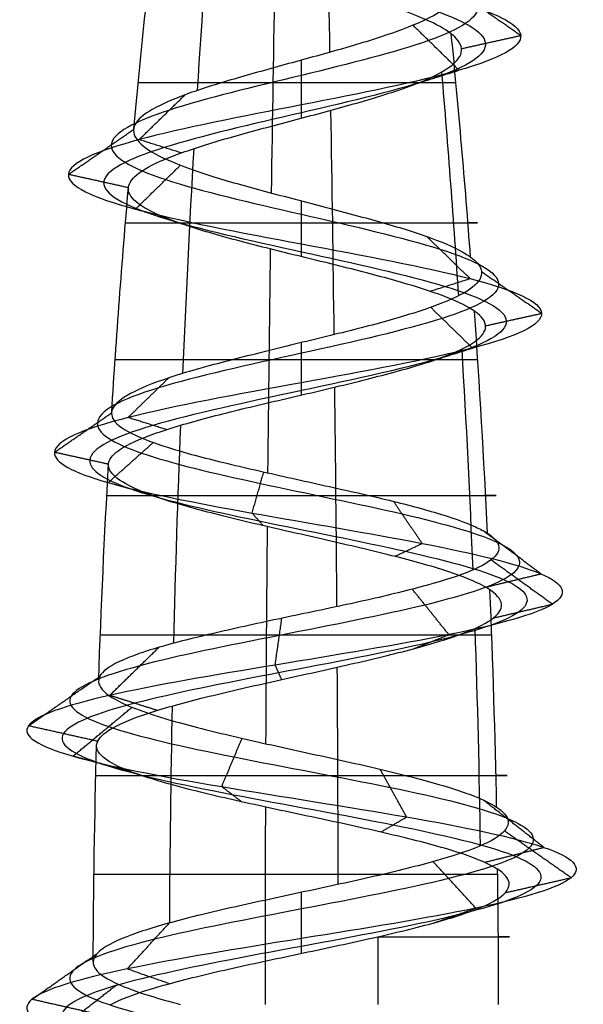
# Model space of a CAD drawing. Header units: millimetres. Extents: x -646 to 654, y -203 to 198.
# Tile 37 of 256: x -574.49 to -568.27, y 176.12 to 187. Entities that reach past the tile are written whole.
import ezdxf

# ---------------------------------------------------------------- set-up
doc = ezdxf.new("R2010")
doc.units = ezdxf.units.MM
doc.layers.add('Screw', color=7, linetype='Continuous', true_color=0xffffff)

msp = doc.modelspace()

# ---------------------------------------------------------------- linework, layer by layer
at = {"layer": 'Screw', "color": 7, "true_color": 0xffffff, "extrusion": (-0.984564, 2.51798e-13, -0.175023)}
for start, end in [(262.86319, 264.21696), (264.57026, 265.9361), (266.25486, 267.5883), (267.95542, 269.27354)]:
    msp.add_arc((-176.124, 1267.524, 373.152), 104.311, start, end, dxfattribs=at)
at = {"layer": 'Screw', "color": 7, "true_color": 0xffffff, "extrusion": (-0.772512, 2.51798e-13, 0.635)}
for start, end in [(263.10315, 264.44953), (264.80338, 266.17132), (266.48641, 267.81005), (268.19077, 269.50675)]:
    msp.add_arc((-176.124, 575.204, 1128.607), 104.311, start, end, dxfattribs=at)
at = {"layer": 'Screw', "color": 7, "true_color": 0xffffff, "extrusion": (0.018848, 1.79442e-14, -0.999822)}
msp.add_arc((176.124, -448.875, -1092.791), 104.311, 275.31878, 276.65673, dxfattribs=at)
at = {"layer": 'Screw', "color": 7, "true_color": 0xffffff, "extrusion": (0.984564, -2.51798e-13, 0.175023)}
for start, end in [(83.72372, 85.07324), (85.41427, 86.77492), (87.10163, 88.41883), (88.80357, 90)]:
    msp.add_arc((176.124, 1063.505, -373.152), 104.311, start, end, dxfattribs=at)
at = {"layer": 'Screw', "color": 7, "true_color": 0xffffff, "extrusion": (-0.326888, -9.67317e-14, 0.945063)}
msp.add_arc((-176.124, -288.241, 1209.539), 104.311, 94.53679, 95.89562, dxfattribs=at)
at = {"layer": 'Screw', "color": 7, "true_color": 0xffffff, "extrusion": (-0.506335, 2.51798e-13, -0.862337)}
for start, end in [(264.33726, 265.70006), (266.02345, 267.36559), (267.7204, 269.03965)]:
    msp.add_arc((-176.124, 1142.698, -643.921), 104.311, start, end, dxfattribs=at)
at = {"layer": 'Screw', "color": 7, "true_color": 0xffffff, "extrusion": (0, -1, 0)}
for centre, radius, start, end in [((-571.384, 1082.214, -186.297), 1.804, 19.08, 181.08), ((-571.384, 1082.214, -184.753), 1.943, 181.08, 19.08), ((-571.384, 1082.214, -183.239), 2.058, 19.08, 181.08), ((-571.384, 1082.214, -181.744), 2.15, 181.08, 19.08), ((-571.384, 1082.214, -180.199), 2.221, 19.08, 181.08), ((-571.384, 1082.214, -178.65), 2.27, 181.08, 19.08), ((-571.384, 1082.214, -177.557), 2.291, 19.08, 181.08), ((-571.384, 1082.214, -176.87), 2.298, 291.4094, 19.08)]:
    msp.add_arc(centre, radius, start, end, dxfattribs=at)
at = {"layer": 'Screw', "color": 7, "true_color": 0xffffff, "extrusion": (0.018848, 1.79431e-14, -0.999822)}
msp.add_arc((176.124, -448.875, -1092.791), 104.311, 273.59401, 274.96333, dxfattribs=at)
at = {"layer": 'Screw', "color": 7, "true_color": 0xffffff, "extrusion": (-0.326888, -9.6723e-14, 0.945063)}
msp.add_arc((-176.124, -288.241, 1209.539), 104.311, 92.85813, 94.20781, dxfattribs=at)
at = {"layer": 'Screw', "color": 7, "true_color": 0xffffff, "extrusion": (0.018848, 1.7944e-14, -0.999822)}
msp.add_arc((176.124, -448.875, -1092.791), 104.311, 271.96827, 273.2819, dxfattribs=at)
at = {"layer": 'Screw', "color": 7, "true_color": 0xffffff, "extrusion": (-0.326888, -9.67238e-14, 0.945063)}
msp.add_arc((-176.124, -288.241, 1209.539), 104.311, 91.19538, 92.51438, dxfattribs=at)
at = {"layer": 'Screw', "color": 7, "true_color": 0xffffff, "extrusion": (0.018848, 1.79437e-14, -0.999822)}
msp.add_arc((176.124, -448.875, -1092.791), 104.311, 270.26021, 271.57383, dxfattribs=at)
at = {"layer": 'Screw', "color": 7, "true_color": 0xffffff, "extrusion": (-0.326888, -9.67236e-14, 0.945063)}
msp.add_arc((-176.124, -288.241, 1209.539), 104.311, 90, 90.81872, dxfattribs=at)
at = {"layer": 'Screw', "color": 7, "true_color": 0xffffff, "extrusion": (-0.930504, 2.51798e-13, -0.366281)}
msp.add_arc((-176.124, 1318.301, 135.281), 104.311, 269.59028, 270, dxfattribs=at)
at = {"layer": 'Screw', "color": 7, "true_color": 0xffffff}
for points, knots in [([(-572.884, 191.423, 1082.214), (-572.9, 191.296, 1082.606), (-572.785, 191.168, 1083.024), (-572.24, 190.912, 1083.659), (-571.827, 190.784, 1083.873), (-570.942, 190.529, 1083.937), (-570.474, 190.401, 1083.785), (-569.768, 190.145, 1083.169), (-569.534, 190.017, 1082.707), (-569.47, 189.762, 1081.721), (-569.642, 189.634, 1081.204), (-570.329, 189.378, 1080.426), (-570.841, 189.25, 1080.171), (-571.927, 188.995, 1080.107), (-572.495, 188.867, 1080.3), (-573.343, 188.611, 1081.058), (-573.628, 188.483, 1081.62), (-573.673, 188.228, 1082.807), (-573.431, 188.1, 1083.408), (-572.596, 187.844, 1084.279), (-571.998, 187.716, 1084.544), (-570.771, 187.461, 1084.569), (-570.15, 187.333, 1084.329), (-569.251, 187.077, 1083.466), (-568.978, 186.949, 1082.847), (-568.952, 186.694, 1081.58), (-569.2, 186.566, 1080.94), (-570.092, 186.31, 1080.012), (-570.731, 186.182, 1079.73), (-572.038, 185.927, 1079.705), (-572.698, 185.799, 1079.961), (-573.655, 185.543, 1080.882), (-573.948, 185.415, 1081.54), (-573.967, 185.16, 1082.887), (-573.693, 185.032, 1083.562), (-572.742, 184.776, 1084.531), (-572.068, 184.648, 1084.819), (-570.701, 184.393, 1084.831), (-570.016, 184.265, 1084.556), (-569.033, 184.009, 1083.591), (-568.741, 183.881, 1082.907), (-568.728, 183.626, 1081.52), (-569.008, 183.498, 1080.825), (-569.987, 183.242, 1079.828), (-570.681, 183.114, 1079.532), (-572.088, 182.859, 1079.519), (-572.793, 182.731, 1079.803), (-573.804, 182.475, 1080.796), (-574.101, 182.347, 1081.5), (-574.119, 182.108, 1082.838), (-573.91, 181.996, 1083.469), (-573.125, 181.772, 1084.46), (-572.555, 181.66, 1084.818), (-571.304, 181.437, 1085.089), (-570.628, 181.325, 1085.002), (-569.475, 181.101, 1084.412), (-569.003, 180.989, 1083.91), (-568.48, 180.765, 1082.707), (-568.433, 180.654, 1082.011), (-568.797, 180.43, 1080.736), (-569.206, 180.318, 1080.161), (-570.309, 180.094, 1079.398), (-570.998, 179.982, 1079.211), (-572.351, 179.759, 1079.322), (-573.009, 179.647, 1079.619), (-573.995, 179.423, 1080.573), (-574.319, 179.311, 1081.228), (-574.477, 179.088, 1082.606), (-574.292, 178.976, 1083.321), (-573.52, 178.752, 1084.477), (-572.93, 178.64, 1084.915), (-571.6, 178.416, 1085.318), (-570.866, 178.305, 1085.282), (-569.582, 178.081, 1084.75), (-569.037, 177.969, 1084.256), (-568.382, 177.745, 1083.031), (-568.274, 177.634, 1082.303), (-568.545, 177.41, 1080.941), (-568.923, 177.298, 1080.31), (-569.997, 177.074, 1079.428), (-570.69, 176.962, 1079.181), (-572.079, 176.739, 1079.181), (-572.771, 176.627, 1079.428), (-573.846, 176.403, 1080.31), (-574.224, 176.291, 1080.941), (-574.495, 176.068, 1082.303), (-574.387, 175.956, 1083.031), (-573.732, 175.732, 1084.256), (-573.187, 175.62, 1084.75), (-571.903, 175.396, 1085.282), (-571.169, 175.285, 1085.318), (-569.839, 175.061, 1084.915), (-569.248, 174.949, 1084.477), (-568.476, 174.725, 1083.321), (-568.298, 174.613, 1082.608), (-568.434, 174.39, 1081.225), (-568.748, 174.278, 1080.56), (-569.731, 174.054, 1079.578), (-570.396, 173.942, 1079.263), (-571.779, 173.719, 1079.127), (-572.492, 173.607, 1079.306), (-573.647, 173.383, 1080.078), (-574.085, 173.271, 1080.668), (-574.489, 173.048, 1081.998), (-574.453, 172.936, 1082.733), (-573.921, 172.712, 1084.016), (-573.427, 172.6, 1084.561), (-572.201, 172.376, 1085.216), (-571.474, 172.265, 1085.324), (-570.111, 172.041, 1085.053), (-569.48, 171.929, 1084.675), (-568.599, 171.705, 1083.601), (-568.351, 171.593, 1082.909), (-568.351, 171.37, 1081.519), (-568.599, 171.258, 1080.827), (-569.48, 171.034, 1079.752), (-570.111, 170.922, 1079.374), (-571.474, 170.699, 1079.103), (-572.201, 170.587, 1079.211), (-573.427, 170.363, 1079.866), (-573.921, 170.251, 1080.411), (-574.453, 170.028, 1081.695), (-574.489, 169.916, 1082.429), (-574.085, 169.692, 1083.759), (-573.647, 169.58, 1084.35), (-572.492, 169.356, 1085.122), (-571.779, 169.245, 1085.3), (-570.396, 169.021, 1085.164), (-569.731, 168.909, 1084.85), (-568.748, 168.685, 1083.867), (-568.434, 168.573, 1083.202), (-568.298, 168.35, 1081.82), (-568.476, 168.238, 1081.106), (-569.248, 168.014, 1079.951), (-569.839, 167.902, 1079.513), (-571.169, 167.679, 1079.109), (-571.903, 167.567, 1079.146), (-573.187, 167.343, 1079.677), (-573.732, 167.231, 1080.171), (-574.387, 167.008, 1081.397), (-574.495, 166.896, 1082.124), (-574.224, 166.672, 1083.487), (-573.846, 166.56, 1084.118), (-572.771, 166.336, 1084.999), (-572.079, 166.225, 1085.247), (-570.69, 166.001, 1085.247), (-569.997, 165.889, 1084.999), (-568.923, 165.665, 1084.118), (-568.545, 165.553, 1083.487), (-568.274, 165.33, 1082.124), (-568.382, 165.218, 1081.397), (-569.037, 164.994, 1080.171), (-569.582, 164.882, 1079.677), (-570.866, 164.659, 1079.146), (-571.6, 164.547, 1079.109), (-572.93, 164.323, 1079.513), (-573.52, 164.211, 1079.951), (-574.292, 163.987, 1081.106), (-574.471, 163.876, 1081.82), (-574.335, 163.652, 1083.202), (-574.02, 163.54, 1083.867), (-573.038, 163.316, 1084.85), (-572.373, 163.205, 1085.164), (-570.99, 162.981, 1085.3), (-570.277, 162.869, 1085.122), (-569.122, 162.645, 1084.35), (-568.684, 162.533, 1083.759), (-568.28, 162.31, 1082.429), (-568.316, 162.198, 1081.695), (-568.848, 161.974, 1080.411), (-569.342, 161.862, 1079.866), (-570.567, 161.639, 1079.211), (-571.295, 161.527, 1079.103), (-572.658, 161.303, 1079.374), (-573.288, 161.191, 1079.752), (-574.17, 160.967, 1080.827), (-574.418, 160.856, 1081.518), (-574.418, 160.744, 1082.214)], [0.0909091, 0.0909091, 0.0909091, 0.0909091, 0.1022727, 0.1022727, 0.1136364, 0.1136364, 0.125, 0.125, 0.1363636, 0.1363636, 0.1477273, 0.1477273, 0.1590909, 0.1590909, 0.1704545, 0.1704545, 0.1818182, 0.1818182, 0.1931818, 0.1931818, 0.2045455, 0.2045455, 0.2159091, 0.2159091, 0.2272727, 0.2272727, 0.2386364, 0.2386364, 0.25, 0.25, 0.2613636, 0.2613636, 0.2727273, 0.2727273, 0.2840909, 0.2840909, 0.2954545, 0.2954545, 0.3068182, 0.3068182, 0.3181818, 0.3181818, 0.3295455, 0.3295455, 0.3409091, 0.3409091, 0.3522727, 0.3522727, 0.3636364, 0.3636364, 0.3735795, 0.3735795, 0.3835227, 0.3835227, 0.3934659, 0.3934659, 0.4034091, 0.4034091, 0.4133523, 0.4133523, 0.4232955, 0.4232955, 0.4332386, 0.4332386, 0.4431818, 0.4431818, 0.453125, 0.453125, 0.4630682, 0.4630682, 0.4730114, 0.4730114, 0.4829545, 0.4829545, 0.4928977, 0.4928977, 0.5028409, 0.5028409, 0.5127841, 0.5127841, 0.5227273, 0.5227273, 0.5326705, 0.5326705, 0.5426136, 0.5426136, 0.5525568, 0.5525568, 0.5625, 0.5625, 0.5724432, 0.5724432, 0.5823864, 0.5823864, 0.5923295, 0.5923295, 0.6022727, 0.6022727, 0.6122159, 0.6122159, 0.6221591, 0.6221591, 0.6321023, 0.6321023, 0.6420455, 0.6420455, 0.6519886, 0.6519886, 0.6619318, 0.6619318, 0.671875, 0.671875, 0.6818182, 0.6818182, 0.6917614, 0.6917614, 0.7017045, 0.7017045, 0.7116477, 0.7116477, 0.7215909, 0.7215909, 0.7315341, 0.7315341, 0.7414773, 0.7414773, 0.7514205, 0.7514205, 0.7613636, 0.7613636, 0.7713068, 0.7713068, 0.78125, 0.78125, 0.7911932, 0.7911932, 0.8011364, 0.8011364, 0.8110795, 0.8110795, 0.8210227, 0.8210227, 0.8309659, 0.8309659, 0.8409091, 0.8409091, 0.8508523, 0.8508523, 0.8607955, 0.8607955, 0.8707386, 0.8707386, 0.8806818, 0.8806818, 0.890625, 0.890625, 0.9005682, 0.9005682, 0.9105114, 0.9105114, 0.9204545, 0.9204545, 0.9303977, 0.9303977, 0.9403409, 0.9403409, 0.9502841, 0.9502841, 0.9602273, 0.9602273, 0.9701705, 0.9701705, 0.9801136, 0.9801136, 0.9900568, 0.9900568, 1, 1, 1, 1]), ([(-570.889, 190.787, 1083.378), (-570.734, 190.724, 1083.329), (-570.585, 190.662, 1083.25), (-570.19, 190.472, 1082.922), (-570.007, 190.344, 1082.583), (-569.943, 190.088, 1081.845), (-570.064, 189.96, 1081.451), (-570.576, 189.705, 1080.848), (-570.965, 189.577, 1080.645), (-571.803, 189.321, 1080.581), (-572.247, 189.193, 1080.722), (-572.921, 188.938, 1081.305), (-573.155, 188.81, 1081.744), (-573.199, 188.554, 1082.683), (-573.009, 188.426, 1083.16), (-572.349, 188.171, 1083.856), (-571.874, 188.043, 1084.07), (-570.895, 187.787, 1084.096), (-570.398, 187.659, 1083.907), (-569.673, 187.404, 1083.219), (-569.451, 187.276, 1082.723), (-569.426, 187.02, 1081.704), (-569.623, 186.892, 1081.187), (-570.339, 186.637, 1080.434), (-570.855, 186.509, 1080.204), (-571.914, 186.253, 1080.178), (-572.451, 186.125, 1080.384), (-573.232, 185.87, 1081.129), (-573.474, 185.742, 1081.664), (-573.493, 185.486, 1082.763), (-573.27, 185.358, 1083.315), (-572.495, 185.103, 1084.109), (-571.944, 184.975, 1084.345), (-570.825, 184.719, 1084.358), (-570.263, 184.591, 1084.134), (-569.455, 184.336, 1083.344), (-569.215, 184.208, 1082.783), (-569.202, 183.952, 1081.644), (-569.43, 183.824, 1081.072), (-570.234, 183.569, 1080.25), (-570.805, 183.441, 1080.006), (-571.964, 183.185, 1079.993), (-572.546, 183.057, 1080.225), (-573.382, 182.802, 1081.043), (-573.628, 182.674, 1081.624), (-573.646, 182.434, 1082.73), (-573.475, 182.322, 1083.252), (-572.828, 182.099, 1084.076), (-572.356, 181.987, 1084.374), (-571.318, 181.763, 1084.604), (-570.756, 181.651, 1084.534), (-569.794, 181.428, 1084.045), (-569.399, 181.316, 1083.628), (-568.959, 181.092, 1082.626), (-568.918, 180.98, 1082.045), (-569.218, 180.757, 1080.977), (-569.56, 180.645, 1080.495), (-570.482, 180.421, 1079.851), (-571.06, 180.309, 1079.693), (-572.196, 180.085, 1079.783), (-572.751, 179.974, 1080.03), (-573.584, 179.75, 1080.831), (-573.858, 179.638, 1081.382), (-573.995, 179.414, 1082.545), (-573.838, 179.302, 1083.148), (-573.187, 179.079, 1084.123), (-572.688, 178.967, 1084.493), (-571.566, 178.743, 1084.833), (-570.947, 178.631, 1084.803), (-569.863, 178.408, 1084.354), (-569.403, 178.296, 1083.937), (-568.851, 178.072, 1082.903), (-568.759, 177.96, 1082.289), (-568.988, 177.736, 1081.139), (-569.307, 177.625, 1080.607), (-570.214, 177.401, 1079.863), (-570.798, 177.289, 1079.654), (-571.971, 177.065, 1079.654), (-572.555, 176.954, 1079.863), (-573.461, 176.73, 1080.607), (-573.78, 176.618, 1081.139), (-574.009, 176.394, 1082.289), (-573.918, 176.282, 1082.903), (-573.365, 176.059, 1083.937), (-572.906, 175.947, 1084.354), (-571.822, 175.723, 1084.803), (-571.202, 175.611, 1084.833), (-570.08, 175.388, 1084.493), (-569.582, 175.276, 1084.123), (-568.93, 175.052, 1083.148), (-568.78, 174.94, 1082.546), (-568.894, 174.716, 1081.379), (-569.16, 174.605, 1080.818), (-569.989, 174.381, 1079.989), (-570.55, 174.269, 1079.724), (-571.717, 174.045, 1079.609), (-572.319, 173.934, 1079.76), (-573.294, 173.71, 1080.411), (-573.664, 173.598, 1080.91), (-574.004, 173.374, 1082.032), (-573.974, 173.262, 1082.652), (-573.525, 173.039, 1083.735), (-573.108, 172.927, 1084.195), (-572.074, 172.703, 1084.748), (-571.46, 172.591, 1084.839), (-570.31, 172.368, 1084.61), (-569.778, 172.256, 1084.291), (-569.034, 172.032, 1083.384), (-568.825, 171.92, 1082.8), (-568.825, 171.696, 1081.627), (-569.034, 171.585, 1081.043), (-569.778, 171.361, 1080.137), (-570.31, 171.249, 1079.818), (-571.46, 171.025, 1079.589), (-572.074, 170.913, 1079.68), (-573.108, 170.69, 1080.233), (-573.525, 170.578, 1080.692), (-573.974, 170.354, 1081.776), (-574.004, 170.242, 1082.396), (-573.664, 170.019, 1083.518), (-573.294, 169.907, 1084.016), (-572.319, 169.683, 1084.668), (-571.717, 169.571, 1084.819), (-570.55, 169.348, 1084.704), (-569.989, 169.236, 1084.438), (-569.16, 169.012, 1083.609), (-568.894, 168.9, 1083.048), (-568.78, 168.676, 1081.881), (-568.93, 168.565, 1081.279), (-569.582, 168.341, 1080.304), (-570.08, 168.229, 1079.934), (-571.202, 168.005, 1079.594), (-571.822, 167.893, 1079.625), (-572.906, 167.67, 1080.073), (-573.365, 167.558, 1080.49), (-573.918, 167.334, 1081.524), (-574.009, 167.222, 1082.138), (-573.78, 166.999, 1083.288), (-573.461, 166.887, 1083.82), (-572.555, 166.663, 1084.564), (-571.971, 166.551, 1084.773), (-570.798, 166.328, 1084.773), (-570.214, 166.216, 1084.564), (-569.307, 165.992, 1083.82), (-568.988, 165.88, 1083.288), (-568.759, 165.656, 1082.138), (-568.851, 165.545, 1081.524), (-569.403, 165.321, 1080.49), (-569.863, 165.209, 1080.073), (-570.947, 164.985, 1079.625), (-571.566, 164.873, 1079.594), (-572.688, 164.65, 1079.934), (-573.187, 164.538, 1080.304), (-573.838, 164.314, 1081.279), (-573.989, 164.202, 1081.881), (-573.874, 163.979, 1083.048), (-573.609, 163.867, 1083.609), (-572.78, 163.643, 1084.438), (-572.219, 163.531, 1084.704), (-571.052, 163.307, 1084.819), (-570.45, 163.196, 1084.668), (-569.475, 162.972, 1084.016), (-569.105, 162.86, 1083.518), (-568.765, 162.636, 1082.396), (-568.795, 162.525, 1081.776), (-569.244, 162.301, 1080.692), (-569.661, 162.189, 1080.233), (-570.695, 161.965, 1079.68), (-571.309, 161.853, 1079.589), (-572.459, 161.63, 1079.818), (-572.991, 161.518, 1080.137), (-573.735, 161.294, 1081.043), (-573.944, 161.182, 1081.626), (-573.944, 161.07, 1082.214)], [9.962929, 9.962929, 9.962929, 9.962929, 10.425509, 10.425509, 11.373282, 11.373282, 12.321056, 12.321056, 13.268829, 13.268829, 14.216603, 14.216603, 15.164377, 15.164377, 16.11215, 16.11215, 17.059924, 17.059924, 18.007697, 18.007697, 18.955471, 18.955471, 19.903244, 19.903244, 20.851018, 20.851018, 21.798791, 21.798791, 22.746565, 22.746565, 23.694338, 23.694338, 24.642112, 24.642112, 25.589885, 25.589885, 26.537659, 26.537659, 27.485432, 27.485432, 28.433206, 28.433206, 29.38098, 29.38098, 30.328753, 30.328753, 31.158055, 31.158055, 31.987357, 31.987357, 32.816659, 32.816659, 33.64596, 33.64596, 34.475262, 34.475262, 35.304564, 35.304564, 36.133866, 36.133866, 36.963168, 36.963168, 37.79247, 37.79247, 38.621772, 38.621772, 39.451073, 39.451073, 40.280375, 40.280375, 41.109677, 41.109677, 41.938979, 41.938979, 42.768281, 42.768281, 43.597583, 43.597583, 44.426884, 44.426884, 45.256186, 45.256186, 46.085488, 46.085488, 46.91479, 46.91479, 47.744092, 47.744092, 48.573394, 48.573394, 49.402695, 49.402695, 50.231997, 50.231997, 51.061299, 51.061299, 51.890601, 51.890601, 52.719903, 52.719903, 53.549205, 53.549205, 54.378507, 54.378507, 55.207808, 55.207808, 56.03711, 56.03711, 56.866412, 56.866412, 57.695714, 57.695714, 58.525016, 58.525016, 59.354318, 59.354318, 60.183619, 60.183619, 61.012921, 61.012921, 61.842223, 61.842223, 62.671525, 62.671525, 63.500827, 63.500827, 64.330129, 64.330129, 65.15943, 65.15943, 65.988732, 65.988732, 66.818034, 66.818034, 67.647336, 67.647336, 68.476638, 68.476638, 69.30594, 69.30594, 70.135242, 70.135242, 70.964543, 70.964543, 71.793845, 71.793845, 72.623147, 72.623147, 73.452449, 73.452449, 74.281751, 74.281751, 75.111053, 75.111053, 75.940354, 75.940354, 76.769656, 76.769656, 77.598958, 77.598958, 78.42826, 78.42826, 79.257562, 79.257562, 80.086864, 80.086864, 80.916165, 80.916165, 81.745467, 81.745467, 82.574769, 82.574769, 83.404071, 83.404071, 83.404071, 83.404071]), ([(-571.515, 190.619, 1083.496), (-571.472, 190.603, 1083.505), (-571.428, 190.586, 1083.511), (-571.044, 190.442, 1083.547), (-570.678, 190.314, 1083.438), (-570.115, 190.058, 1082.966), (-569.923, 189.931, 1082.605), (-569.859, 189.675, 1081.823), (-569.989, 189.547, 1081.407), (-570.532, 189.291, 1080.773), (-570.943, 189.164, 1080.561), (-571.826, 188.908, 1080.497), (-572.291, 188.78, 1080.647), (-572.996, 188.524, 1081.262), (-573.239, 188.397, 1081.722), (-573.284, 188.141, 1082.705), (-573.084, 188.013, 1083.204), (-572.393, 187.757, 1083.931), (-571.896, 187.63, 1084.154), (-570.873, 187.374, 1084.18), (-570.354, 187.246, 1083.982), (-569.598, 186.99, 1083.262), (-569.367, 186.863, 1082.745), (-569.341, 186.607, 1081.682), (-569.548, 186.479, 1081.143), (-570.296, 186.223, 1080.359), (-570.833, 186.096, 1080.12), (-571.936, 185.84, 1080.094), (-572.495, 185.712, 1080.309), (-573.307, 185.456, 1081.085), (-573.558, 185.329, 1081.642), (-573.578, 185.073, 1082.785), (-573.345, 184.945, 1083.359), (-572.539, 184.689, 1084.184), (-571.966, 184.562, 1084.429), (-570.803, 184.306, 1084.442), (-570.219, 184.178, 1084.209), (-569.38, 183.922, 1083.388), (-569.13, 183.795, 1082.805), (-569.118, 183.539, 1081.622), (-569.355, 183.411, 1081.028), (-570.19, 183.155, 1080.175), (-570.783, 183.028, 1079.921), (-571.986, 182.772, 1079.909), (-572.59, 182.644, 1080.15), (-573.457, 182.388, 1080.999), (-573.712, 182.261, 1081.602), (-573.73, 182.021, 1082.749), (-573.553, 181.909, 1083.291), (-572.881, 181.685, 1084.144), (-572.391, 181.574, 1084.453), (-571.315, 181.35, 1084.69), (-570.733, 181.238, 1084.617), (-569.738, 181.014, 1084.11), (-569.328, 180.902, 1083.678), (-568.874, 180.679, 1082.641), (-568.832, 180.567, 1082.039), (-569.143, 180.343, 1080.934), (-569.497, 180.231, 1080.436), (-570.451, 180.008, 1079.771), (-571.049, 179.896, 1079.608), (-572.224, 179.672, 1079.701), (-572.797, 179.56, 1079.957), (-573.657, 179.336, 1080.786), (-573.94, 179.225, 1081.355), (-574.081, 179.001, 1082.556), (-573.919, 178.889, 1083.179), (-573.246, 178.665, 1084.186), (-572.731, 178.554, 1084.568), (-571.572, 178.33, 1084.919), (-570.932, 178.218, 1084.888), (-569.813, 177.994, 1084.424), (-569.338, 177.882, 1083.994), (-568.767, 177.659, 1082.926), (-568.673, 177.547, 1082.292), (-568.91, 177.323, 1081.104), (-569.239, 177.211, 1080.554), (-570.175, 176.988, 1079.786), (-570.779, 176.876, 1079.57), (-571.99, 176.652, 1079.57), (-572.593, 176.54, 1079.786), (-573.53, 176.316, 1080.554), (-573.859, 176.205, 1081.104), (-574.095, 175.981, 1082.292), (-574.001, 175.869, 1082.926), (-573.43, 175.645, 1083.994), (-572.956, 175.533, 1084.424), (-571.837, 175.31, 1084.888), (-571.196, 175.198, 1084.919), (-570.037, 174.974, 1084.568), (-569.523, 174.862, 1084.186), (-568.85, 174.639, 1083.179), (-568.694, 174.527, 1082.557), (-568.813, 174.303, 1081.352), (-569.087, 174.191, 1080.773), (-569.943, 173.968, 1079.916), (-570.523, 173.856, 1079.642), (-571.728, 173.632, 1079.523), (-572.35, 173.52, 1079.679), (-573.357, 173.296, 1080.352), (-573.738, 173.185, 1080.867), (-574.09, 172.961, 1082.026), (-574.059, 172.849, 1082.666), (-573.595, 172.625, 1083.785), (-573.165, 172.513, 1084.26), (-572.097, 172.29, 1084.831), (-571.463, 172.178, 1084.925), (-570.275, 171.954, 1084.689), (-569.725, 171.842, 1084.359), (-568.956, 171.619, 1083.423), (-568.741, 171.507, 1082.819), (-568.741, 171.283, 1081.608), (-568.956, 171.171, 1081.005), (-569.725, 170.948, 1080.068), (-570.275, 170.836, 1079.739), (-571.463, 170.612, 1079.503), (-572.097, 170.5, 1079.597), (-573.165, 170.276, 1080.168), (-573.595, 170.165, 1080.642), (-574.059, 169.941, 1081.762), (-574.09, 169.829, 1082.402), (-573.738, 169.605, 1083.561), (-573.357, 169.493, 1084.075), (-572.35, 169.27, 1084.748), (-571.728, 169.158, 1084.904), (-570.523, 168.934, 1084.785), (-569.943, 168.822, 1084.511), (-569.087, 168.599, 1083.655), (-568.813, 168.487, 1083.076), (-568.694, 168.263, 1081.87), (-568.85, 168.151, 1081.248), (-569.523, 167.927, 1080.241), (-570.037, 167.816, 1079.86), (-571.196, 167.592, 1079.508), (-571.837, 167.48, 1079.539), (-572.956, 167.256, 1080.003), (-573.43, 167.145, 1080.433), (-574.001, 166.921, 1081.502), (-574.095, 166.809, 1082.136), (-573.859, 166.585, 1083.323), (-573.53, 166.473, 1083.873), (-572.593, 166.25, 1084.642), (-571.99, 166.138, 1084.858), (-570.779, 165.914, 1084.858), (-570.175, 165.802, 1084.642), (-569.239, 165.579, 1083.873), (-568.91, 165.467, 1083.323), (-568.673, 165.243, 1082.136), (-568.767, 165.131, 1081.502), (-569.338, 164.907, 1080.433), (-569.813, 164.796, 1080.003), (-570.932, 164.572, 1079.539), (-571.572, 164.46, 1079.508), (-572.731, 164.236, 1079.86), (-573.246, 164.124, 1080.241), (-573.919, 163.901, 1081.248), (-574.075, 163.789, 1081.87), (-573.956, 163.565, 1083.076), (-573.682, 163.453, 1083.655), (-572.826, 163.23, 1084.511), (-572.246, 163.118, 1084.785), (-571.041, 162.894, 1084.904), (-570.419, 162.782, 1084.748), (-569.412, 162.559, 1084.075), (-569.03, 162.447, 1083.561), (-568.679, 162.223, 1082.402), (-568.71, 162.111, 1081.762), (-569.174, 161.887, 1080.642), (-569.604, 161.776, 1080.168), (-570.672, 161.552, 1079.597), (-571.306, 161.44, 1079.503), (-572.494, 161.216, 1079.739), (-573.044, 161.104, 1080.068), (-573.812, 160.881, 1081.005), (-574.028, 160.769, 1081.607), (-574.028, 160.657, 1082.214)], [2.782471, 2.782471, 2.782471, 2.782471, 2.974275, 2.974275, 4.461413, 4.461413, 5.948551, 5.948551, 7.435688, 7.435688, 8.922826, 8.922826, 10.409964, 10.409964, 11.897102, 11.897102, 13.384239, 13.384239, 14.871377, 14.871377, 16.358515, 16.358515, 17.845652, 17.845652, 19.33279, 19.33279, 20.819928, 20.819928, 22.307065, 22.307065, 23.794203, 23.794203, 25.281341, 25.281341, 26.768478, 26.768478, 28.255616, 28.255616, 29.742754, 29.742754, 31.229892, 31.229892, 32.717029, 32.717029, 34.204167, 34.204167, 35.691305, 35.691305, 36.99255, 36.99255, 38.293796, 38.293796, 39.595041, 39.595041, 40.896287, 40.896287, 42.197532, 42.197532, 43.498777, 43.498777, 44.800023, 44.800023, 46.101268, 46.101268, 47.402514, 47.402514, 48.703759, 48.703759, 50.005005, 50.005005, 51.30625, 51.30625, 52.607496, 52.607496, 53.908741, 53.908741, 55.209987, 55.209987, 56.511232, 56.511232, 57.812478, 57.812478, 59.113723, 59.113723, 60.414969, 60.414969, 61.716214, 61.716214, 63.01746, 63.01746, 64.318705, 64.318705, 65.619951, 65.619951, 66.921196, 66.921196, 68.222442, 68.222442, 69.523687, 69.523687, 70.824933, 70.824933, 72.126178, 72.126178, 73.427423, 73.427423, 74.728669, 74.728669, 76.029914, 76.029914, 77.33116, 77.33116, 78.632405, 78.632405, 79.933651, 79.933651, 81.234896, 81.234896, 82.536142, 82.536142, 83.837387, 83.837387, 85.138633, 85.138633, 86.439878, 86.439878, 87.741124, 87.741124, 89.042369, 89.042369, 90.343615, 90.343615, 91.64486, 91.64486, 92.946106, 92.946106, 94.247351, 94.247351, 95.548597, 95.548597, 96.849842, 96.849842, 98.151088, 98.151088, 99.452333, 99.452333, 100.753579, 100.753579, 102.054824, 102.054824, 103.35607, 103.35607, 104.657315, 104.657315, 105.95856, 105.95856, 107.259806, 107.259806, 108.561051, 108.561051, 109.862297, 109.862297, 111.163542, 111.163542, 112.464788, 112.464788, 113.766033, 113.766033, 115.067279, 115.067279, 116.368524, 116.368524, 117.66977, 117.66977, 118.971015, 118.971015, 118.971015, 118.971015]), ([(-569.731, 186.839, 1082.786), (-569.799, 186.892, 1082.964), (-569.898, 186.946, 1083.134), (-570.149, 187.056, 1083.436), (-570.307, 187.115, 1083.571), (-570.656, 187.229, 1083.772), (-570.849, 187.287, 1083.842), (-571.242, 187.401, 1083.909), (-571.446, 187.459, 1083.908), (-571.833, 187.574, 1083.835), (-572.022, 187.632, 1083.763), (-572.356, 187.746, 1083.563), (-572.507, 187.804, 1083.431), (-572.748, 187.919, 1083.13), (-572.843, 187.977, 1082.956), (-572.963, 188.091, 1082.594), (-572.99, 188.149, 1082.4), (-572.983, 188.21, 1082.202), (-572.982, 188.213, 1082.193), (-572.982, 188.216, 1082.184)], [0.76962346, 0.76962346, 0.76962346, 0.76962346, 0.77928099, 0.77928099, 0.7895125, 0.7895125, 0.79964683, 0.79964683, 0.80969778, 0.80969778, 0.81964254, 0.81964254, 0.82950608, 0.82950608, 0.83926127, 0.83926127, 0.84891991, 0.84891991, 0.84938904, 0.84938904, 0.84938904, 0.84938904]), ([(-569.796, 187.481, 1082.763), (-569.728, 187.426, 1082.586), (-569.691, 187.371, 1082.395), (-569.68, 187.26, 1082.009), (-569.71, 187.202, 1081.809), (-569.835, 187.088, 1081.434), (-569.932, 187.032, 1081.254), (-570.18, 186.92, 1080.941), (-570.334, 186.862, 1080.804), (-570.676, 186.749, 1080.591), (-570.87, 186.692, 1080.514), (-571.268, 186.581, 1080.43), (-571.478, 186.524, 1080.423), (-571.884, 186.411, 1080.48), (-572.087, 186.354, 1080.545), (-572.453, 186.243, 1080.739), (-572.622, 186.187, 1080.87), (-572.903, 186.074, 1081.179), (-573.018, 186.018, 1081.362), (-573.179, 185.907, 1081.751), (-573.226, 185.851, 1081.964), (-573.236, 185.794, 1082.176), (-573.236, 185.794, 1082.177), (-573.236, 185.794, 1082.179)], [0.28553465, 0.28553465, 0.28553465, 0.28553465, 0.29401019, 0.29401019, 0.30280503, 0.30280503, 0.31169175, 0.31169175, 0.32063394, 0.32063394, 0.32968449, 0.32968449, 0.33877723, 0.33877723, 0.34797806, 0.34797806, 0.35722453, 0.35722453, 0.36656009, 0.36656009, 0.3759536, 0.3759536, 0.37601776, 0.37601776, 0.37601776, 0.37601776]), ([(-573.294, 185.149, 1082.178), (-573.287, 185.193, 1082.006), (-573.256, 185.238, 1081.835), (-573.136, 185.339, 1081.464), (-573.031, 185.396, 1081.264), (-572.761, 185.51, 1080.918), (-572.594, 185.567, 1080.768), (-572.225, 185.682, 1080.538), (-572.018, 185.739, 1080.455), (-571.596, 185.853, 1080.367), (-571.374, 185.911, 1080.36), (-570.951, 186.025, 1080.423), (-570.743, 186.083, 1080.492), (-570.37, 186.197, 1080.695), (-570.2, 186.254, 1080.831), (-569.923, 186.368, 1081.148), (-569.811, 186.427, 1081.332), (-569.662, 186.541, 1081.722), (-569.621, 186.598, 1081.932), (-569.615, 186.712, 1082.346), (-569.649, 186.77, 1082.555), (-569.722, 186.832, 1082.761), (-569.727, 186.835, 1082.773), (-569.731, 186.839, 1082.786)], [0.6636834, 0.6636834, 0.6636834, 0.6636834, 0.6722664, 0.6722664, 0.6833241, 0.6833241, 0.6943188, 0.6943188, 0.705226, 0.705226, 0.7160626, 0.7160626, 0.7268053, 0.7268053, 0.7374784, 0.7374784, 0.7480543, 0.7480543, 0.7585549, 0.7585549, 0.7689612, 0.7689612, 0.7696235, 0.7696235, 0.7696235, 0.7696235]), ([(-573.236, 185.794, 1082.179), (-573.245, 185.737, 1082.39), (-573.217, 185.678, 1082.606), (-573.092, 185.562, 1083.014), (-572.99, 185.504, 1083.212), (-572.729, 185.389, 1083.557), (-572.566, 185.33, 1083.709), (-572.202, 185.214, 1083.947), (-571.994, 185.156, 1084.036), (-571.566, 185.042, 1084.137), (-571.34, 184.984, 1084.15), (-570.901, 184.868, 1084.099), (-570.682, 184.809, 1084.034), (-570.283, 184.696, 1083.836), (-570.097, 184.639, 1083.699), (-569.787, 184.523, 1083.376), (-569.658, 184.465, 1083.183), (-569.55, 184.397, 1082.939), (-569.533, 184.386, 1082.899), (-569.519, 184.375, 1082.859)], [0.37601776, 0.37601776, 0.37601776, 0.37601776, 0.38543757, 0.38543757, 0.39504219, 0.39504219, 0.40468718, 0.40468718, 0.41442791, 0.41442791, 0.42420446, 0.42420446, 0.43407463, 0.43407463, 0.44398923, 0.44398923, 0.45397605, 0.45397605, 0.45586348, 0.45586348, 0.45586348, 0.45586348]), ([(-569.476, 183.778, 1082.874), (-569.545, 183.827, 1083.065), (-569.645, 183.876, 1083.246), (-569.909, 183.981, 1083.591), (-570.085, 184.038, 1083.752), (-570.474, 184.151, 1084), (-570.693, 184.208, 1084.091), (-571.142, 184.32, 1084.191), (-571.377, 184.376, 1084.201), (-571.83, 184.489, 1084.141), (-572.053, 184.546, 1084.071), (-572.455, 184.658, 1083.861), (-572.639, 184.715, 1083.719), (-572.943, 184.828, 1083.386), (-573.067, 184.885, 1083.191), (-573.236, 184.997, 1082.777), (-573.285, 185.054, 1082.552), (-573.296, 185.123, 1082.279), (-573.296, 185.136, 1082.228), (-573.294, 185.149, 1082.178)], [0.57110199, 0.57110199, 0.57110199, 0.57110199, 0.58124329, 0.58124329, 0.59286312, 0.59286312, 0.60441155, 0.60441155, 0.61590155, 0.61590155, 0.62731251, 0.62731251, 0.63866532, 0.63866532, 0.64993644, 0.64993644, 0.66114187, 0.66114187, 0.66368337, 0.66368337, 0.66368337, 0.66368337]), ([(-569.519, 184.375, 1082.859), (-569.455, 184.329, 1082.685), (-569.415, 184.283, 1082.501), (-569.386, 184.18, 1082.09), (-569.409, 184.121, 1081.857), (-569.533, 184.006, 1081.417), (-569.635, 183.949, 1081.203), (-569.902, 183.836, 1080.828), (-570.071, 183.778, 1080.662), (-570.452, 183.664, 1080.398), (-570.669, 183.606, 1080.297), (-571.12, 183.494, 1080.177), (-571.359, 183.437, 1080.156), (-571.826, 183.322, 1080.196), (-572.059, 183.264, 1080.257), (-572.488, 183.152, 1080.454), (-572.688, 183.095, 1080.592), (-573.027, 182.982, 1080.923), (-573.169, 182.923, 1081.121), (-573.377, 182.81, 1081.55), (-573.444, 182.753, 1081.786), (-573.475, 182.686, 1082.074), (-573.478, 182.675, 1082.124), (-573.48, 182.663, 1082.174)], [0.4558635, 0.4558635, 0.4558635, 0.4558635, 0.4640275, 0.4640275, 0.4741243, 0.4741243, 0.4843047, 0.4843047, 0.4945144, 0.4945144, 0.5048098, 0.5048098, 0.5151351, 0.5151351, 0.5255332, 0.5255332, 0.5359747, 0.5359747, 0.5464652, 0.5464652, 0.5570264, 0.5570264, 0.5592284, 0.5592284, 0.5592284, 0.5592284]), ([(-573.514, 182.096, 1082.174), (-573.507, 182.142, 1081.976), (-573.473, 182.187, 1081.778), (-573.338, 182.289, 1081.358), (-573.221, 182.345, 1081.136), (-572.923, 182.457, 1080.751), (-572.738, 182.514, 1080.583), (-572.328, 182.627, 1080.324), (-572.098, 182.684, 1080.23), (-571.627, 182.796, 1080.126), (-571.379, 182.853, 1080.116), (-570.903, 182.965, 1080.18), (-570.668, 183.023, 1080.254), (-570.245, 183.135, 1080.475), (-570.05, 183.191, 1080.624), (-569.729, 183.304, 1080.975), (-569.598, 183.361, 1081.18), (-569.417, 183.473, 1081.617), (-569.365, 183.53, 1081.854), (-569.344, 183.642, 1082.324), (-569.375, 183.699, 1082.563), (-569.455, 183.763, 1082.816), (-569.465, 183.771, 1082.845), (-569.476, 183.778, 1082.874)], [0.4519139, 0.4519139, 0.4519139, 0.4519139, 0.4617504, 0.4617504, 0.4739562, 0.4739562, 0.4861023, 0.4861023, 0.4981926, 0.4981926, 0.5102355, 0.5102355, 0.5222136, 0.5222136, 0.5341447, 0.5341447, 0.5460072, 0.5460072, 0.5578177, 0.5578177, 0.5695614, 0.5695614, 0.571102, 0.571102, 0.571102, 0.571102]), ([(-573.48, 182.663, 1082.174), (-573.486, 182.619, 1082.365), (-573.466, 182.575, 1082.557), (-573.364, 182.478, 1082.976), (-573.264, 182.424, 1083.203), (-572.998, 182.316, 1083.605), (-572.828, 182.261, 1083.786), (-572.44, 182.152, 1084.076), (-572.217, 182.098, 1084.189), (-571.752, 181.991, 1084.332), (-571.503, 181.935, 1084.363), (-571.015, 181.827, 1084.341), (-570.769, 181.773, 1084.286), (-570.315, 181.666, 1084.099), (-570.102, 181.611, 1083.965), (-569.736, 181.503, 1083.635), (-569.58, 181.449, 1083.435), (-569.412, 181.372, 1083.123), (-569.369, 181.349, 1083.025), (-569.332, 181.326, 1082.923)], [0.55922837, 0.55922837, 0.55922837, 0.55922837, 0.56759811, 0.56759811, 0.57820819, 0.57820819, 0.58884377, 0.58884377, 0.59954331, 0.59954331, 0.61026957, 0.61026957, 0.62105234, 0.62105234, 0.63186028, 0.63186028, 0.64272181, 0.64272181, 0.64741828, 0.64741828, 0.64741828, 0.64741828]), ([(-569.305, 180.701, 1082.933), (-569.386, 180.755, 1083.16), (-569.506, 180.81, 1083.376), (-569.813, 180.921, 1083.761), (-570.007, 180.978, 1083.932), (-570.436, 181.092, 1084.195), (-570.676, 181.149, 1084.29), (-571.166, 181.263, 1084.391), (-571.424, 181.321, 1084.399), (-571.918, 181.434, 1084.328), (-572.161, 181.492, 1084.247), (-572.6, 181.606, 1084.013), (-572.801, 181.663, 1083.855), (-573.132, 181.777, 1083.487), (-573.267, 181.835, 1083.271), (-573.451, 181.948, 1082.814), (-573.505, 182.006, 1082.566), (-573.515, 182.074, 1082.271), (-573.515, 182.085, 1082.222), (-573.514, 182.096, 1082.174)], [0.3503328, 0.3503328, 0.3503328, 0.3503328, 0.3623459, 0.3623459, 0.3749239, 0.3749239, 0.3874613, 0.3874613, 0.3999564, 0.3999564, 0.4124078, 0.4124078, 0.4248142, 0.4248142, 0.4371739, 0.4371739, 0.4494864, 0.4494864, 0.4519139, 0.4519139, 0.4519139, 0.4519139]), ([(-569.332, 181.326, 1082.923), (-569.285, 181.295, 1082.79), (-569.25, 181.264, 1082.652), (-569.192, 181.179, 1082.267), (-569.199, 181.125, 1082.011), (-569.295, 181.019, 1081.523), (-569.388, 180.964, 1081.284), (-569.644, 180.856, 1080.855), (-569.812, 180.803, 1080.66), (-570.2, 180.696, 1080.342), (-570.424, 180.641, 1080.215), (-570.898, 180.534, 1080.046), (-571.153, 180.481, 1080.001), (-571.658, 180.375, 1080.002), (-571.913, 180.32, 1080.046), (-572.389, 180.213, 1080.217), (-572.616, 180.159, 1080.346), (-573.008, 180.054, 1080.668), (-573.178, 179.999, 1080.866), (-573.439, 179.892, 1081.302), (-573.533, 179.839, 1081.547), (-573.606, 179.76, 1081.92), (-573.62, 179.734, 1082.046), (-573.623, 179.707, 1082.172)], [0.6474183, 0.6474183, 0.6474183, 0.6474183, 0.6536067, 0.6536067, 0.6645423, 0.6645423, 0.6754994, 0.6754994, 0.6865043, 0.6865043, 0.697529, 0.697529, 0.7085986, 0.7085986, 0.7196861, 0.7196861, 0.7308157, 0.7308157, 0.7419615, 0.7419615, 0.7531465, 0.7531465, 0.7586437, 0.7586437, 0.7586437, 0.7586437]), ([(-573.646, 178.989, 1082.171), (-573.639, 179.042, 1081.928), (-573.593, 179.097, 1081.683), (-573.422, 179.207, 1081.212), (-573.289, 179.265, 1080.981), (-572.958, 179.378, 1080.584), (-572.755, 179.436, 1080.413), (-572.31, 179.55, 1080.153), (-572.062, 179.607, 1080.06), (-571.556, 179.721, 1079.967), (-571.291, 179.779, 1079.964), (-570.785, 179.893, 1080.048), (-570.536, 179.95, 1080.135), (-570.089, 180.064, 1080.385), (-569.885, 180.122, 1080.551), (-569.551, 180.235, 1080.937), (-569.416, 180.293, 1081.162), (-569.233, 180.406, 1081.637), (-569.182, 180.464, 1081.893), (-569.172, 180.578, 1082.401), (-569.212, 180.636, 1082.659), (-569.297, 180.695, 1082.91), (-569.301, 180.698, 1082.922), (-569.305, 180.701, 1082.933)], [0.2225325, 0.2225325, 0.2225325, 0.2225325, 0.2346461, 0.2346461, 0.2475474, 0.2475474, 0.2604273, 0.2604273, 0.2732792, 0.2732792, 0.2861022, 0.2861022, 0.2988944, 0.2988944, 0.3116548, 0.3116548, 0.3243813, 0.3243813, 0.3370732, 0.3370732, 0.3497283, 0.3497283, 0.3503328, 0.3503328, 0.3503328, 0.3503328]), ([(-573.623, 179.707, 1082.172), (-573.627, 179.679, 1082.302), (-573.619, 179.65, 1082.433), (-573.562, 179.564, 1082.814), (-573.479, 179.506, 1083.064), (-573.237, 179.393, 1083.516), (-573.074, 179.334, 1083.724), (-572.692, 179.22, 1084.069), (-572.467, 179.162, 1084.211), (-571.989, 179.049, 1084.407), (-571.73, 178.991, 1084.464), (-571.213, 178.877, 1084.487), (-570.949, 178.82, 1084.453), (-570.454, 178.707, 1084.299), (-570.216, 178.648, 1084.178), (-569.802, 178.535, 1083.866), (-569.619, 178.478, 1083.671), (-569.375, 178.382, 1083.3), (-569.293, 178.341, 1083.132), (-569.231, 178.301, 1082.958)], [0.75864371, 0.75864371, 0.75864371, 0.75864371, 0.76434532, 0.76434532, 0.77561258, 0.77561258, 0.78693766, 0.78693766, 0.7982928, 0.7982928, 0.80965906, 0.80965906, 0.82105747, 0.82105747, 0.83246543, 0.83246543, 0.84390229, 0.84390229, 0.85197529, 0.85197529, 0.85197529, 0.85197529]), ([(-569.22, 177.615, 1082.962), (-569.231, 177.622, 1082.995), (-569.243, 177.629, 1083.027), (-569.354, 177.692, 1083.302), (-569.495, 177.749, 1083.532), (-569.843, 177.861, 1083.923), (-570.054, 177.917, 1084.091), (-570.513, 178.028, 1084.341), (-570.768, 178.085, 1084.427), (-571.284, 178.196, 1084.507), (-571.553, 178.252, 1084.502), (-572.065, 178.364, 1084.402), (-572.316, 178.42, 1084.306), (-572.763, 178.532, 1084.04), (-572.966, 178.588, 1083.865), (-573.296, 178.699, 1083.463), (-573.428, 178.755, 1083.23), (-573.602, 178.866, 1082.741), (-573.647, 178.923, 1082.478), (-573.646, 178.982, 1082.203), (-573.646, 178.986, 1082.187), (-573.646, 178.989, 1082.171)], [0.1160808, 0.1160808, 0.1160808, 0.1160808, 0.1177946, 0.1177946, 0.1308434, 0.1308434, 0.1438796, 0.1438796, 0.156901, 0.156901, 0.1699069, 0.1699069, 0.1828952, 0.1828952, 0.1958651, 0.1958651, 0.2088148, 0.2088148, 0.2217415, 0.2217415, 0.2225325, 0.2225325, 0.2225325, 0.2225325]), ([(-569.231, 178.301, 1082.958), (-569.206, 178.284, 1082.886), (-569.184, 178.267, 1082.812), (-569.105, 178.193, 1082.484), (-569.088, 178.136, 1082.216), (-569.145, 178.024, 1081.697), (-569.219, 177.966, 1081.44), (-569.448, 177.852, 1080.97), (-569.605, 177.796, 1080.752), (-569.98, 177.684, 1080.387), (-570.202, 177.626, 1080.235), (-570.678, 177.513, 1080.018), (-570.939, 177.456, 1079.95), (-571.462, 177.344, 1079.906), (-571.73, 177.286, 1079.93), (-572.237, 177.174, 1080.066), (-572.482, 177.117, 1080.18), (-572.913, 177.005, 1080.479), (-573.105, 176.948, 1080.669), (-573.41, 176.835, 1081.096), (-573.527, 176.779, 1081.34), (-573.651, 176.682, 1081.78), (-573.68, 176.64, 1081.976), (-573.684, 176.598, 1082.17)], [0.8519753, 0.8519753, 0.8519753, 0.8519753, 0.8553467, 0.8553467, 0.8668169, 0.8668169, 0.8782926, 0.8782926, 0.8897909, 0.8897909, 0.9012928, 0.9012928, 0.912814, 0.912814, 0.924337, 0.924337, 0.9358761, 0.9358761, 0.947415, 0.947415, 0.958967, 0.958967, 0.9674903, 0.9674903, 0.9674903, 0.9674903]), ([(-573.488, 176.124, 1081.282), (-573.382, 176.18, 1081.041), (-573.231, 176.237, 1080.816), (-572.868, 176.348, 1080.436), (-572.65, 176.405, 1080.275), (-572.18, 176.517, 1080.039), (-571.921, 176.573, 1079.962), (-571.398, 176.684, 1079.899), (-571.128, 176.741, 1079.914), (-570.616, 176.853, 1080.032), (-570.367, 176.909, 1080.137), (-569.924, 177.021, 1080.421), (-569.725, 177.077, 1080.604), (-569.406, 177.189, 1081.021), (-569.28, 177.245, 1081.26), (-569.121, 177.357, 1081.76), (-569.084, 177.413, 1082.028), (-569.102, 177.518, 1082.517), (-569.145, 177.566, 1082.747), (-569.22, 177.615, 1082.962)], [0, 0, 0, 0, 0.0131018, 0.0131018, 0.0262038, 0.0262038, 0.0393054, 0.0393054, 0.0524026, 0.0524026, 0.0654962, 0.0654962, 0.0785829, 0.0785829, 0.0916631, 0.0916631, 0.1047336, 0.1047336, 0.1160808, 0.1160808, 0.1160808, 0.1160808]), ([(-573.684, 176.598, 1082.17), (-573.685, 176.583, 1082.24), (-573.683, 176.568, 1082.309), (-573.66, 176.498, 1082.64), (-573.595, 176.441, 1082.903), (-573.383, 176.33, 1083.384), (-573.233, 176.273, 1083.609), (-572.952, 176.186, 1083.904), (-572.842, 176.155, 1084), (-572.724, 176.124, 1084.085)], [0.96749033, 0.96749033, 0.96749033, 0.96749033, 0.97051672, 0.97051672, 0.9820765, 0.9820765, 0.99363206, 0.99363206, 1, 1, 1, 1])]:
    msp.add_open_spline(points, degree=3, knots=knots, dxfattribs=at)
for points in [[(-568.965, 186.821, 1082.214), (-569.325, 187.07, 1082.214), (-569.686, 187.319, 1082.214)], [(-569.646, 186.438, 1080.476), (-569.9, 186.686, 1080.73), (-570.154, 186.934, 1080.984)], [(-569.618, 186.676, 1082.214), (-569.292, 186.749, 1082.214), (-568.965, 186.821, 1082.214)], [(-571.384, 186.054, 1079.717), (-571.384, 186.302, 1080.076), (-571.384, 186.549, 1080.435)], [(-570.109, 186.292, 1080.938), (-569.877, 186.365, 1080.707), (-569.646, 186.438, 1080.476)], [(-573.177, 185.671, 1080.421), (-572.923, 185.919, 1080.675), (-572.669, 186.166, 1080.929)], [(-571.384, 185.909, 1080.372), (-571.384, 185.982, 1080.045), (-571.384, 186.054, 1079.717)], [(-573.957, 185.287, 1082.214), (-573.597, 185.536, 1082.214), (-573.237, 185.784, 1082.214)], [(-572.711, 185.524, 1080.887), (-572.944, 185.598, 1080.654), (-573.177, 185.671, 1080.421)], [(-573.217, 184.904, 1084.047), (-572.969, 185.147, 1083.798), (-572.72, 185.389, 1083.549)], [(-573.295, 185.14, 1082.214), (-573.626, 185.214, 1082.214), (-573.957, 185.287, 1082.214)], [(-571.384, 184.52, 1084.825), (-571.384, 184.758, 1084.481), (-571.384, 184.995, 1084.137)], [(-572.758, 184.759, 1083.588), (-572.988, 184.832, 1083.817), (-573.217, 184.904, 1084.047)], [(-569.524, 184.137, 1084.074), (-569.763, 184.37, 1083.835), (-570.001, 184.602, 1083.597)], [(-571.384, 184.379, 1084.188), (-571.384, 184.45, 1084.506), (-571.384, 184.52, 1084.825)], [(-568.735, 183.753, 1082.214), (-569.066, 183.982, 1082.214), (-569.397, 184.211, 1082.214)], [(-569.968, 183.997, 1083.631), (-569.746, 184.067, 1083.852), (-569.524, 184.137, 1084.074)], [(-569.497, 183.37, 1080.327), (-569.728, 183.595, 1080.557), (-569.958, 183.82, 1080.788)], [(-569.353, 183.616, 1082.214), (-569.044, 183.685, 1082.214), (-568.735, 183.753, 1082.214)], [(-571.384, 182.986, 1079.526), (-571.384, 183.208, 1079.847), (-571.384, 183.43, 1080.169)], [(-569.929, 183.234, 1080.758), (-569.713, 183.302, 1080.542), (-569.497, 183.37, 1080.327)], [(-573.299, 182.603, 1080.299), (-573.074, 182.822, 1080.524), (-572.849, 183.042, 1080.749)], [(-571.384, 182.852, 1080.13), (-571.384, 182.919, 1079.828), (-571.384, 182.986, 1079.526)], [(-574.111, 182.219, 1082.214), (-573.796, 182.437, 1082.214), (-573.481, 182.654, 1082.214)], [(-572.875, 182.47, 1080.723), (-573.087, 182.536, 1080.511), (-573.299, 182.603, 1080.299)], [(-573.518, 181.884, 1083.965), (-573.269, 182.106, 1083.76), (-573.02, 182.328, 1083.556)], [(-573.515, 182.087, 1082.214), (-573.813, 182.153, 1082.214), (-574.111, 182.219, 1082.214)], [(-571.929, 181.548, 1084.954), (-571.865, 181.775, 1084.631), (-571.801, 182.002, 1084.308)], [(-573.046, 181.748, 1083.577), (-573.282, 181.816, 1083.771), (-573.518, 181.884, 1083.965)], [(-570.052, 181.213, 1084.707), (-570.211, 181.445, 1084.41), (-570.369, 181.678, 1084.113)], [(-571.807, 181.409, 1084.339), (-571.868, 181.479, 1084.646), (-571.929, 181.548, 1084.954)], [(-568.742, 180.877, 1083.308), (-569.061, 181.116, 1083.176), (-569.38, 181.354, 1083.044)], [(-570.355, 181.07, 1084.14), (-570.203, 181.141, 1084.423), (-570.052, 181.213, 1084.707)], [(-568.615, 180.542, 1081.374), (-568.954, 180.786, 1081.476), (-569.293, 181.031, 1081.579)], [(-569.352, 180.73, 1083.055), (-569.047, 180.804, 1083.182), (-568.742, 180.877, 1083.308)], [(-569.758, 180.206, 1079.779), (-569.96, 180.457, 1080.082), (-570.162, 180.708, 1080.384)], [(-569.266, 180.39, 1081.571), (-568.94, 180.466, 1081.472), (-568.615, 180.542, 1081.374)], [(-571.675, 179.871, 1079.267), (-571.638, 180.128, 1079.639), (-571.601, 180.386, 1080.01)], [(-570.147, 180.05, 1080.362), (-569.952, 180.128, 1080.071), (-569.758, 180.206, 1079.779)], [(-573.502, 179.535, 1080.096), (-573.23, 179.8, 1080.368), (-572.959, 180.065, 1080.639)], [(-571.604, 179.71, 1079.985), (-571.639, 179.79, 1079.626), (-571.675, 179.871, 1079.267)], [(-574.398, 179.199, 1081.917), (-574.005, 179.472, 1081.956), (-573.612, 179.744, 1081.994)], [(-572.976, 179.369, 1080.622), (-573.239, 179.452, 1080.359), (-573.502, 179.535, 1080.096)], [(-573.906, 178.864, 1083.899), (-573.581, 179.134, 1083.681), (-573.255, 179.405, 1083.463)], [(-573.634, 179.028, 1081.992), (-574.016, 179.114, 1081.955), (-574.398, 179.199, 1081.917)], [(-572.265, 178.528, 1085.116), (-572.153, 178.795, 1084.746), (-572.04, 179.062, 1084.376)], [(-573.271, 178.694, 1083.475), (-573.589, 178.779, 1083.687), (-573.906, 178.864, 1083.899)], [(-570.224, 178.193, 1085.016), (-570.37, 178.456, 1084.663), (-570.516, 178.72, 1084.31)], [(-572.045, 178.36, 1084.393), (-572.155, 178.444, 1084.755), (-572.265, 178.528, 1085.116)], [(-568.709, 177.857, 1083.644), (-569.043, 178.118, 1083.465), (-569.377, 178.379, 1083.287)], [(-570.51, 178.026, 1084.324), (-570.367, 178.109, 1084.67), (-570.224, 178.193, 1085.016)], [(-568.409, 177.522, 1081.622), (-568.777, 177.78, 1081.695), (-569.145, 178.039, 1081.768)], [(-569.365, 177.692, 1083.293), (-569.037, 177.774, 1083.468), (-568.709, 177.857, 1083.644)], [(-569.46, 177.186, 1079.869), (-569.696, 177.443, 1080.157), (-569.932, 177.699, 1080.444)], [(-569.135, 177.357, 1081.766), (-568.772, 177.439, 1081.694), (-568.409, 177.522, 1081.622)], [(-571.384, 176.851, 1079.181), (-571.384, 177.106, 1079.55), (-571.384, 177.361, 1079.92)], [(-569.927, 177.022, 1080.438), (-569.694, 177.104, 1080.153), (-569.46, 177.186, 1079.869)], [(-573.309, 176.515, 1079.869), (-573.075, 176.769, 1080.154), (-572.842, 177.023, 1080.438)], [(-571.384, 176.687, 1079.914), (-571.384, 176.769, 1079.547), (-571.384, 176.851, 1079.181)], [(-574.359, 176.179, 1081.622), (-573.999, 176.433, 1081.694), (-573.64, 176.686, 1081.765)], [(-572.844, 176.352, 1080.435), (-573.076, 176.433, 1080.152), (-573.309, 176.515, 1079.869)], [(-574.059, 175.844, 1083.644), (-573.736, 176.097, 1083.471), (-573.413, 176.349, 1083.298)], [(-573.641, 176.016, 1081.765), (-574, 176.098, 1081.693), (-574.359, 176.179, 1081.622)]]:
    msp.add_open_spline(points, degree=2, dxfattribs=at)

doc.saveas('drawing.dxf')
